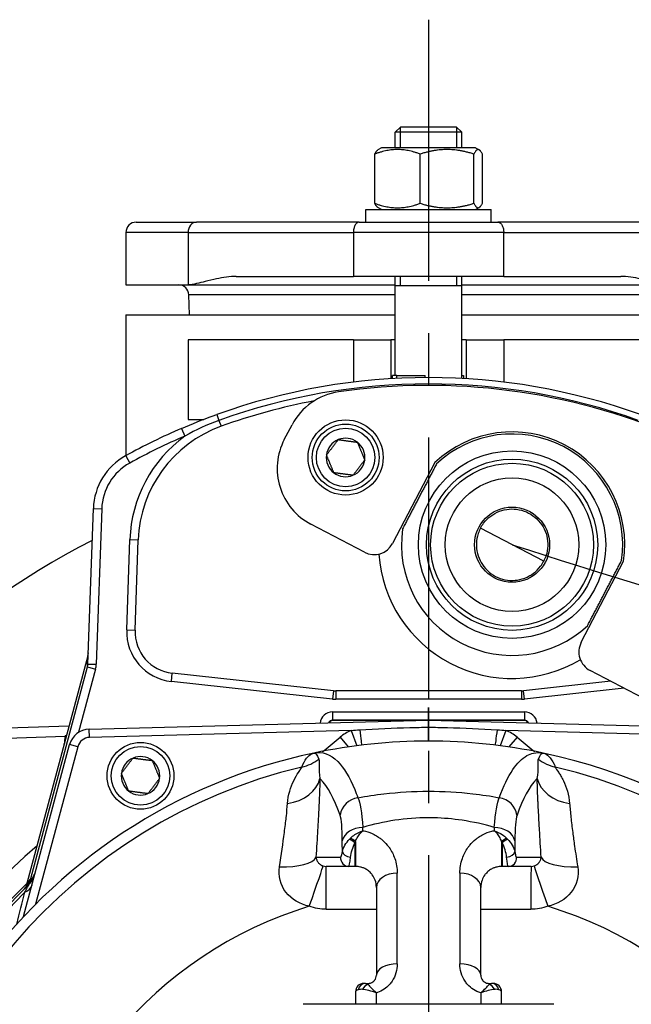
# Model space of a CAD drawing. Header units: millimetres. Extents: x 0 to 5940, y 0 to 4200.
# Tile 34 of 55: x 854 to 1001, y 3136 to 3371. Entities that reach past the tile are written whole.
import ezdxf

# ---------------------------------------------------------------- set-up
doc = ezdxf.new("R2010")
doc.units = ezdxf.units.MM
doc.header["$LTSCALE"] = 50
doc.linetypes.add('MITTE', pattern=[2, 1.25, -0.25, 0.25, -0.25])
for name, color, linetype in [('02-LINIE-035', 2, 'CONTINUOUS'), ('03-LINIE-050', 3, 'CONTINUOUS'), ('05-ACHSE', 1, 'MITTE')]:
    doc.layers.add(name, color=color, linetype=linetype)

msp = doc.modelspace()

# ---------------------------------------------------------------- linework, layer by layer
at = {"layer": '02-LINIE-035'}
for p, q in [((945.39, 3345.78), (944.03, 3344.56)), ((960.03, 3344.56), (944.03, 3344.56)), ((944.03, 3340.78), (944.03, 3344.56)), ((945.23, 3345.64), (945.23, 3340.78)), ((945.39, 3345.78), (958.66, 3345.78)), ((958.66, 3345.78), (960.03, 3344.56)), ((958.82, 3340.78), (958.82, 3345.64)), ((960.03, 3340.78), (960.03, 3344.56)), ((939.15, 3327.49), (939.15, 3339.28)), ((940.78, 3340.78), (939.9, 3340.28)), ((963.28, 3340.78), (940.78, 3340.78)), ((950.01, 3327.49), (950.01, 3339.28)), ((962.89, 3327.49), (962.89, 3339.28)), ((963.28, 3340.78), (964.16, 3340.28)), ((964.91, 3327.49), (964.91, 3339.28)), ((937.03, 3325.98), (967.03, 3325.98)), ((937.03, 3322.98), (937.03, 3325.98)), ((940.78, 3325.98), (939.9, 3326.49)), ((963.28, 3325.98), (964.16, 3326.49)), ((967.03, 3322.98), (967.03, 3325.98)), ((882.03, 3322.98), (896.42, 3322.98)), ((935.43, 3322.98), (896.42, 3322.98)), ((935.43, 3322.98), (943.14, 3322.98)), ((943.14, 3322.98), (960.92, 3322.98)), ((960.92, 3322.98), (968.63, 3322.98)), ((1007.64, 3322.98), (968.63, 3322.98)), ((894.43, 3320.48), (879.53, 3320.48)), ((879.53, 3320.48), (879.53, 3307.98)), ((894.43, 3320.48), (934.03, 3320.48)), ((894.43, 3320.48), (894.43, 3307.98)), ((970.03, 3320.48), (934.03, 3320.48)), ((934.03, 3320.48), (934.03, 3309.98)), ((970.03, 3320.48), (1009.62, 3320.48)), ((970.03, 3309.98), (970.03, 3320.48)), ((905.98, 3309.98), (934.03, 3309.98)), ((970.03, 3309.98), (934.03, 3309.98)), ((944.03, 3286.28), (944.03, 3309.98)), ((945.23, 3309.98), (945.23, 3307.78)), ((958.82, 3307.78), (958.82, 3309.98)), ((960.03, 3286.28), (960.03, 3309.98)), ((970.03, 3309.98), (998.08, 3309.98)), ((879.53, 3307.98), (894.43, 3307.98)), ((894.43, 3307.98), (944.03, 3307.98)), ((960.03, 3307.78), (944.03, 3307.78)), ((960.03, 3307.98), (1009.62, 3307.98)), ((944.03, 3305.57), (894.61, 3305.57)), ((894.78, 3300.78), (894.61, 3305.57)), ((1009.44, 3305.57), (960.03, 3305.57)), ((879.53, 3300.78), (944.03, 3300.78)), ((879.53, 3300.78), (879.53, 3267.1)), ((960.03, 3300.78), (1024.53, 3300.78)), ((934.03, 3294.78), (894.43, 3294.78)), ((894.43, 3294.78), (894.43, 3275.78)), ((934.03, 3294.78), (943.03, 3294.78)), ((934.03, 3294.78), (934.03, 3284.7)), ((943.03, 3294.78), (943.03, 3285.51)), ((944.03, 3294.78), (943.03, 3294.78)), ((961.03, 3294.78), (960.03, 3294.78)), ((961.03, 3294.78), (961.03, 3285.51)), ((961.03, 3294.78), (970.03, 3294.78)), ((970.03, 3294.78), (970.03, 3284.7)), ((1009.62, 3294.78), (970.03, 3294.78)), ((944.45, 3286.28), (943.37, 3286.28)), ((943.37, 3285.53), (943.37, 3286.28)), ((944.45, 3285.59), (944.45, 3286.28)), ((944.45, 3286.28), (951.22, 3286.28)), ((951.22, 3285.78), (951.22, 3286.28)), ((959.99, 3286.28), (960.41, 3286.28)), ((959.99, 3285.57), (959.99, 3286.28)), ((960.41, 3286.28), (960.41, 3285.55)), ((894.43, 3275.78), (898.18, 3275.78)), ((901.31, 3276.95), (901.82, 3275.54)), ((892.89, 3273.63), (893.68, 3271.8)), ((901.82, 3275.54), (902.32, 3274.13)), ((917.48, 3270.96), (919.32, 3274.47)), ((879.48, 3267.07), (880.45, 3265.32)), ((953.55, 3265.47), (943.41, 3246.1)), ((870.44, 3217.23), (871.74, 3254.47)), ((871.74, 3254.47), (873.74, 3254.4)), ((873.74, 3254.4), (872.44, 3217.16)), ((936.66, 3243.98), (923.81, 3250.71)), ((979.6, 3241.82), (964.45, 3249.75)), ((879.73, 3225.38), (880.49, 3247.01)), ((880.49, 3247.01), (882.49, 3246.94)), ((881.73, 3225.31), (882.49, 3246.94)), ((988.59, 3222.44), (998.74, 3241.82)), ((879.73, 3225.38), (881.73, 3225.31)), ((870.43, 3219.22), (855.6, 3163.85)), ((870.43, 3219.21), (855.6, 3163.85)), ((870.34, 3216.54), (870.43, 3219.21)), ((870.43, 3219.22), (870.43, 3219.22)), ((870.44, 3217.23), (872.44, 3217.16)), ((856.78, 3165.93), (870.34, 3216.54)), ((872.27, 3216.02), (868.21, 3200.88)), ((870.34, 3216.54), (872.27, 3216.02)), ((890.43, 3213.03), (890.64, 3215.02)), ((929.26, 3210.81), (890.64, 3215.02)), ((1003.55, 3208.97), (990.7, 3215.69)), ((929.04, 3208.83), (890.43, 3213.03)), ((995.68, 3213.09), (974.8, 3210.81)), ((929.26, 3210.81), (929.04, 3208.83)), ((974.26, 3210.78), (929.8, 3210.78)), ((929.8, 3210.78), (929.8, 3208.78)), ((974.26, 3210.78), (974.26, 3208.78)), ((975.02, 3208.83), (974.8, 3210.81)), ((998.86, 3211.42), (975.02, 3208.83)), ((974.26, 3208.78), (929.8, 3208.78)), ((929.03, 3205.79), (975.03, 3205.79)), ((929.03, 3205.79), (929.03, 3203.79)), ((975.03, 3205.79), (975.03, 3203.79)), ((870.76, 3201.66), (952.03, 3203.78)), ((975.03, 3203.79), (929.03, 3203.79)), ((929.03, 3203.79), (929.11, 3203.71)), ((949.03, 3203.71), (929.11, 3203.71)), ((952.03, 3203.78), (1033.3, 3201.66)), ((952.03, 3203.78), (952.03, 3202.12)), ((974.95, 3203.71), (955.03, 3203.71)), ((974.95, 3203.71), (975.03, 3203.79)), ((838.96, 3201.5), (865.94, 3202.44)), ((870.81, 3199.66), (870.76, 3201.66)), ((933.51, 3201.3), (870.81, 3199.66)), ((933.51, 3201.3), (934.84, 3197.67)), ((970.55, 3201.3), (969.21, 3197.67)), ((1033.24, 3199.66), (970.55, 3201.3)), ((865, 3199.91), (839.05, 3199)), ((855.03, 3156.78), (866.06, 3197.95)), ((864.77, 3198.08), (864.77, 3198.1)), ((864.77, 3198.1), (864.78, 3198.1)), ((865, 3199.91), (865.25, 3199.86)), ((867.99, 3197.43), (866.06, 3197.95)), ((927.01, 3196.54), (930.83, 3199.75)), ((930.83, 3199.75), (932.81, 3197.39)), ((973.23, 3199.75), (971.25, 3197.39)), ((973.23, 3199.75), (977.05, 3196.54)), ((867.99, 3197.43), (857.89, 3159.74)), ((927.01, 3196.54), (927.1, 3196.43)), ((977.05, 3196.54), (976.96, 3196.43)), ((934.38, 3174.44), (934.38, 3168.78)), ((934.53, 3174.75), (934.53, 3168.78)), ((969.53, 3174.75), (969.53, 3168.78)), ((969.68, 3174.44), (969.68, 3168.78)), ((943.18, 3172.36), (943.18, 3172.36)), ((960.88, 3172.36), (960.88, 3172.36)), ((961.77, 3173.69), (961.77, 3173.69)), ((960.28, 3171.09), (960.28, 3171.09)), ((932.95, 3168.78), (927.47, 3168.78)), ((934.38, 3168.78), (932.95, 3168.78)), ((934.53, 3168.78), (934.38, 3168.78)), ((969.68, 3168.78), (969.53, 3168.78)), ((971.1, 3168.78), (969.68, 3168.78)), ((976.59, 3168.78), (971.1, 3168.78)), ((856.78, 3165.93), (857.02, 3165.87)), ((944.53, 3145.44), (944.53, 3167.16)), ((959.53, 3167.16), (959.53, 3145.44)), ((855.58, 3163.79), (855.58, 3163.79)), ((855.58, 3163.78), (855.58, 3163.78)), ((856.04, 3164.23), (856.04, 3164.23)), ((939.53, 3163.78), (939.53, 3142.78)), ((964.53, 3142.78), (964.53, 3163.78)), ((936.92, 3140.78), (936.53, 3140.78)), ((936.92, 3140.78), (937.53, 3140.78)), ((937.53, 3140.51), (937.53, 3140.78)), ((966.53, 3140.78), (967.14, 3140.78)), ((966.53, 3140.51), (966.53, 3140.78)), ((967.53, 3140.78), (967.14, 3140.78)), ((934.53, 3138.78), (934.53, 3135.78)), ((939.53, 3135.78), (939.53, 3138.5)), ((964.53, 3138.5), (964.53, 3135.78)), ((969.53, 3135.78), (969.53, 3138.78)), ((982.03, 3135.78), (922.03, 3135.78))]:
    msp.add_line(p, q, dxfattribs=at)
for centre, radius in [((932.16, 3266.66), 9), ((932.16, 3266.66), 8), ((932.16, 3266.66), 7), ((972.03, 3245.78), 22.44), ((972.03, 3245.78), 20.5), ((972.03, 3245.78), 19.5), ((972.03, 3245.78), 16), ((972.03, 3245.78), 9), ((883.03, 3190.47), 8), ((883.03, 3190.47), 7)]:
    msp.add_circle(centre, radius, dxfattribs=at)
for centre, radius, start, end in [((882.03, 3320.48), 2.5, 90, 180), ((892.12, 3305.48), 2.5, 2, 90), ((952.03, 3135.78), 150, 70.2372, 109.7628), ((952.03, 3135.78), 148.5, 70.2372, 109.7628), ((952.03, 3133.91), 150, 66.8569, 98.2712), ((932.61, 3267.51), 15, 98.2712, 152.3657), ((952.03, 3135.78), 147, 100.7438, 109.7628), ((952.03, 3135.78), 150, 113.2193, 118.9254), ((912.47, 3245.89), 30, 109.7628, 178), ((952.03, 3135.78), 148, 113.2193, 118.9254), ((912.47, 3245.89), 32, 125.954, 178), ((930.77, 3264), 15, 152.3657, 242.3657), ((932.16, 3266.66), 4.62, 112.4483, 172.4483), ((932.16, 3266.66), 4.62, 52.4483, 112.4483), ((972.03, 3245.78), 27, 351.5538, 133.1775), ((972.03, 3245.78), 26.5, 351.7357, 132.9956), ((932.16, 3266.66), 4.62, 352.4483, 52.4483), ((886.73, 3253.94), 15, 118.9254, 178), ((932.16, 3266.66), 4.62, 172.4483, 232.4483), ((886.73, 3253.94), 13, 118.9254, 178), ((932.16, 3266.66), 4.62, 292.4483, 352.4483), ((932.16, 3266.66), 4.62, 232.4483, 292.4483), ((972.03, 3245.78), 26.5, 171.7357, 312.9956), ((962.38, 3069.94), 198.88, 117.199, 151.092), ((938.98, 3248.41), 5, 242.3657, 332.3657), ((972.03, 3245.78), 32, 184.0161, 300.7153), ((891.73, 3224.96), 12, 178, 263.7858), ((891.73, 3224.96), 10, 178, 263.7858), ((993.02, 3220.12), 5, 152.3657, 242.3657), ((929.8, 3215.78), 5, 263.7858, 270), ((974.26, 3215.78), 5, 270, 276.2142), ((929.8, 3215.78), 7, 263.7858, 270), ((974.26, 3215.78), 7, 270, 276.2142), ((870.89, 3196.66), 5, 91.5, 165), ((936.62, 3192.85), 9, 110.2169, 130), ((967.44, 3192.85), 9, 50, 69.7831), ((874.77, 3197.75), 10, 167.5225, 178), ((870.89, 3196.66), 3, 91.5, 165), ((952.03, 3065.78), 133, 78.0776, 101.9224), ((952.03, 3065.78), 133, 101.9224, 144.7955), ((926.36, 3197.3), 1, 281.0422, 310), ((977.69, 3197.3), 1, 230, 258.9578), ((952.03, 3065.78), 133, 25.2045, 78.0776), ((883.03, 3190.47), 4.62, 112.6173, 172.6173), ((883.03, 3190.47), 4.62, 52.6173, 112.6173), ((883.03, 3190.47), 4.62, 352.6173, 52.6173), ((952.03, 3065.78), 130.37, 103.4591, 247.448), ((883.03, 3190.47), 4.62, 172.6173, 232.6173), ((952.03, 3065.78), 130.37, 292.552, 76.5409), ((883.03, 3190.47), 4.62, 292.6173, 352.6173), ((883.03, 3190.47), 4.62, 232.6173, 292.6173), ((952.03, 3065.78), 124.09, 78.7629, 78.7633), ((951.98, 3065.99), 120.79, 102.5185939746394, 102.5186286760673), ((952.03, 3065.78), 120, 100.6703, 100.6708), ((952.03, 3065.78), 120, 97.9969, 97.9973), ((952.03, 3065.78), 120, 82.0027, 82.0031), ((952.05, 3065.88), 120.9, 77.48136871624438, 77.48140507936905), ((952.95, 3060.82), 123.05, 100.4799392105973, 100.4799460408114), ((952.03, 3065.78), 118, 97.9174, 97.9188), ((952.03, 3065.78), 118, 82.0812, 82.0825), ((952.03, 3065.77), 120.02, 106.4870867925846, 106.487141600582), ((952.2, 3066.36), 119.4, 73.51391755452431, 73.513947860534), ((952.03, 3065.77), 118.02, 106.9003, 106.9004), ((952.02, 3065.75), 118.04, 73.10179702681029, 73.10184594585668), ((952.03, 3065.78), 143, 130.9811, 229.0189), ((852.9, 3168.16), 5, 314.0768, 345), ((956.86, 3064.49), 142.5, 134.6113, 134.754), ((952.03, 3065.78), 138, 134.1915, 225.8085), ((952.03, 3065.78), 137.5, 134.0768, 225.9232), ((952.03, 3065.78), 136.85, 134.9689, 225.0311), ((952.03, 3065.78), 97.73, 107.0054, 239.2299), ((952.03, 3065.78), 97.73, 300.7701, 72.9946), ((936.53, 3138.78), 2, 90, 180), ((967.53, 3138.78), 2, 0, 90)]:
    msp.add_arc(centre, radius, start, end, dxfattribs=at)
for centre, major_axis, ratio, start_param, end_param in [((896.42, 3320.48), (0, 2.5), 0.794421, 0, 1.570796), ((867.54, 3219.98), (3, -0.1), 0.993293, 6.054813, 6.283185), ((867.44, 3217.33), (-0.11, -3.05), 0.984518, 1.342424, 1.570796), ((867.44, 3217.33), (-0.18, -5.03), 0.993293, 1.342424, 1.570796), ((929.03, 3202.78), (2.12, -2.12), 0.999315, 2.356537, 3.820523), ((952.03, 3202.79), (0, -4), 0.00001, 0.002364, 6.285549), ((975.03, 3202.78), (2.12, 2.12), 0.999315, 5.604255, 7.068241), ((929.03, 3202.78), (0.71, -0.71), 0.996585, 2.356537, 3.54639), ((929.11, 3202.71), (0.708, -0.708), 0.999315, 2.356537, 3.454734), ((974.95, 3202.71), (0.708, 0.708), 0.999315, 5.970044, 7.068241), ((975.03, 3202.78), (0.71, 0.71), 0.996585, 5.878388, 7.068241), ((935.53, 3201.79), (0.48, -3.97), 0.006873, 4.784759, 6.283185), ((952.03, 3202.78), (0, -4), 0.00001, 0.013966, 1.404016), ((968.52, 3201.79), (-0.48, -3.97), 0.006873, 0, 1.498426), ((926.56, 3196.32), (0.77, -3.93), 0.00001, 1.480588, 1.480713), ((927.01, 3196.54), (2.57, -3.06), 0.00001, 5.006618, 5.006903), ((977.05, 3196.54), (-2.57, -3.06), 0.00001, 5.009563, 5.009846), ((977.5, 3196.32), (-0.77, -3.93), 0.00001, 1.480429, 1.480549), ((919.39, 3202.16), (-9.3, 3.69), 0.979433, 2.173457, 2.62901), ((984.67, 3202.16), (9.3, 3.69), 0.979433, 3.654175, 4.109728), ((916.14, 3191.14), (10, -0.12), 0.748421, 4.933077, 6.124919), ((987.92, 3191.14), (-10, -0.12), 0.748421, 0.158266, 1.350108), ((935.78, 3180.41), (4.7, 1.69), 0.974274, 1.371163, 2.659292), ((968.28, 3180.41), (4.7, -1.69), 0.974274, 0.4823, 1.77043), ((936.31, 3174.37), (-5, -0.04), 0.748861, 4.706775, 6.124799), ((934.28, 3065.8), (-1.04, -149.99), 0.012561, 2.409492, 2.417229), ((969.78, 3065.8), (-1.04, 149.99), 0.012561, 0.724364, 0.732101), ((967.75, 3174.37), (5, -0.04), 0.748861, 0.158387, 1.57641), ((929.78, 3064.8), (0.77, 147.76), 0.01024, 5.52742, 5.553436), ((935.94, 3173.08), (4.25, 3.89), 0.62067, 1.615698, 1.676513), ((934.38, 3174.18), (-1.59, 1.21), 0.104378, 4.791572, 5.734225), ((934.53, 3174.37), (-1.56, 1.26), 0.151736, 4.8343, 5.699416), ((936.09, 3172.96), (2.14, 5.36), 0.373031, 1.381084, 1.441958), ((969.53, 3174.37), (1.56, 1.26), 0.151736, 0.58377, 1.448885), ((967.97, 3172.96), (-2.14, 5.36), 0.373031, 4.841227, 4.902101), ((969.68, 3174.18), (1.59, 1.21), 0.104378, 0.54896, 1.491613), ((968.12, 3173.08), (4.25, -3.89), 0.62067, 1.465079, 1.525895), ((974.28, 3064.8), (0.77, -147.76), 0.01024, 3.871342, 3.897358), ((933.36, 3172.11), (-1.97, 0.35), 0.552034, 0.125692, 1.659702), ((934.03, 3173.61), (0, -2), 0.004144, 4.714901, 4.714944), ((970.03, 3173.61), (0, -2), 0.004141, 1.568242, 1.568284), ((970.7, 3172.11), (1.97, 0.35), 0.552034, 4.623483, 6.157494), ((915.16, 3172), (9.98, -0.65), 0.329595, 4.850715, 6.172243), ((932.95, 3170.78), (0, -2), 0.994463, 4.609562, 6.283185), ((971.1, 3170.78), (0, -2), 0.994463, 0, 1.673623), ((988.9, 3172), (-9.98, -0.65), 0.329595, 0.110942, 1.43247), ((923.37, 3159.5), (3.37, 9.42), 0.015644, 4.691397, 6.247549), ((927.47, 3158.78), (0, 10), 0.006687, 4.687077, 6.283185), ((976.59, 3158.78), (0, 10), 0.006687, 0, 1.596108), ((980.69, 3159.5), (-3.37, 9.42), 0.015644, 0.035637, 1.591788), ((851.7, 3166.98), (3.52, -3.55), 0.998651, 0, 0.528479), ((852.89, 3166.67), (2.26, 3.83), 0.876967, 4.419113, 5.019146), ((855.32, 3166.33), (1.39, -1.44), 0.685613, 0.26301, 0.721846), ((944.53, 3163.78), (-5, 0), 0.675862, 4.712389, 6.283185), ((959.53, 3163.78), (5, 0), 0.675862, 0, 1.570796), ((852.24, 3165.68), (4.83, -1.29), 0.661971, 5.565341, 6.283185), ((952.03, 3521.97), (-3635.31, 0), 0.099977, 1.564058, 1.567358), ((952.03, 3521.97), (-3635.31, 0), 0.099977, 1.574235, 1.577535), ((944.53, 3142.78), (-5, 0), 0.531034, 4.712389, 6.283185), ((959.53, 3142.78), (5, 0), 0.531034, 0, 1.570796), ((936.92, 3138.78), (0, 2), 0.898656, 0, 1.323775), ((937.53, 3138.62), (-0.8, -1.83), 0.76049, 3.664735, 4.642436), ((966.53, 3138.62), (0.8, -1.83), 0.76049, 1.64075, 2.618451), ((967.14, 3138.78), (0, 2), 0.898656, 4.95941, 6.283185)]:
    msp.add_ellipse(centre, major_axis=major_axis, ratio=ratio, start_param=start_param, end_param=end_param, dxfattribs=at)
for points, weights in [([(950.01, 3339.28), (944.58, 3341.28), (939.15, 3339.28)], [1, 1.15470053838, 1]), ([(939.15, 3339.28), (939.55, 3340.07), (939.9, 3340.28)], [1, 1.0562434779, 1.07159079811]), ([(962.89, 3339.28), (956.45, 3341.28), (950.01, 3339.28)], [1, 1.15470053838, 1]), ([(964.91, 3339.28), (963.9, 3341.28), (962.89, 3339.28)], [1, 1.15470053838, 1]), ([(939.15, 3327.49), (944.58, 3325.49), (950.01, 3327.49)], [1, 1.15470053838, 1]), ([(939.9, 3326.49), (939.55, 3326.69), (939.15, 3327.49)], [1.07159079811, 1.0562434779, 1]), ([(950.01, 3327.49), (956.45, 3325.49), (962.89, 3327.49)], [1, 1.15470053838, 1]), ([(962.89, 3327.49), (963.9, 3325.49), (964.91, 3327.49)], [1, 1.15470053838, 1]), ([(927.58, 3267.26), (928.99, 3269.09), (930.4, 3270.93)], [1.21650635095, 1.40470053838, 1.21650635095]), ([(930.4, 3270.93), (932.69, 3270.62), (934.98, 3270.32)], [1.21650635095, 1.40470053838, 1.21650635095]), ([(934.98, 3270.32), (935.86, 3268.18), (936.74, 3266.05)], [1.21650635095, 1.40470053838, 1.21650635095]), ([(929.35, 3262.99), (928.47, 3265.13), (927.58, 3267.26)], [1.21650635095, 1.40470053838, 1.21650635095]), ([(936.74, 3266.05), (935.33, 3264.22), (933.93, 3262.39)], [1.21650635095, 1.40470053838, 1.21650635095]), ([(953.96, 3265.17), (949.88, 3257.38), (945.8, 3249.59)], [1.09087378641, 1.15632621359, 1.09087378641]), ([(933.93, 3262.39), (931.64, 3262.69), (929.35, 3262.99)], [1.21650635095, 1.40470053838, 1.21650635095]), ([(990.1, 3226.4), (994.18, 3234.19), (998.25, 3241.98)], [1.09087378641, 1.15632621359, 1.09087378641]), ([(878.45, 3191.06), (879.85, 3192.89), (881.25, 3194.73)], [1.21650635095, 1.40470053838, 1.21650635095]), ([(881.25, 3194.73), (883.54, 3194.43), (885.83, 3194.14)], [1.21650635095, 1.40470053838, 1.21650635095]), ([(885.83, 3194.14), (886.72, 3192), (887.61, 3189.87)], [1.21650635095, 1.40470053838, 1.21650635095]), ([(880.22, 3186.8), (879.34, 3188.93), (878.45, 3191.06)], [1.21650635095, 1.40470053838, 1.21650635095]), ([(887.61, 3189.87), (886.21, 3188.04), (884.81, 3186.2)], [1.21650635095, 1.40470053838, 1.21650635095]), ([(884.81, 3186.2), (882.52, 3186.5), (880.22, 3186.8)], [1.21650635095, 1.40470053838, 1.21650635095])]:
    msp.add_rational_spline(points, weights, degree=2, dxfattribs=at)
for points, knots in [([(935.43, 3322.98), (935.43, 3322.98), (935.43, 3322.98), (935.32, 3322.98), (935.22, 3322.96), (935.01, 3322.88), (934.92, 3322.82), (934.66, 3322.6), (934.51, 3322.4), (934.28, 3321.93), (934.18, 3321.67), (934.06, 3321.09), (934.03, 3320.79), (934.03, 3320.48)], [-0.0007591, -0.0007591, -0.0007591, -0.0007591, 0, 0, 0.059883, 0.059883, 0.1193751, 0.1193751, 0.2210258, 0.2210258, 0.3159514, 0.3159514, 0.4077297, 0.4077297, 0.4077297, 0.4077297]), ([(968.63, 3322.98), (968.63, 3322.98), (968.63, 3322.98), (968.74, 3322.98), (968.84, 3322.96), (969.04, 3322.88), (969.14, 3322.82), (969.4, 3322.6), (969.55, 3322.4), (969.78, 3321.93), (969.88, 3321.67), (970, 3321.09), (970.03, 3320.79), (970.03, 3320.48)], [-0.4075085, -0.4075085, -0.4075085, -0.4075085, -0.4067513, -0.4067513, -0.347012, -0.347012, -0.2876627, -0.2876627, -0.1862559, -0.1862559, -0.0915581, -0.0915581, 0, 0, 0, 0]), ([(905.98, 3309.98), (905.24, 3309.98), (904.43, 3309.92), (902.81, 3309.72), (902, 3309.57), (900.41, 3309.24), (899.37, 3308.99), (897.87, 3308.62), (897.18, 3308.44), (895.78, 3308.12), (895.08, 3307.98), (894.43, 3307.98)], [8.845903, 8.845903, 8.845903, 8.845903, 9.210621, 9.210621, 9.57534, 9.57534, 10.005501, 10.005501, 10.323338, 10.323338, 10.641175, 10.641175, 10.641175, 10.641175]), ([(1009.62, 3307.98), (1008.98, 3307.98), (1008.28, 3308.12), (1006.88, 3308.44), (1006.18, 3308.62), (1004.69, 3308.99), (1003.65, 3309.24), (1002.06, 3309.57), (1001.25, 3309.72), (999.63, 3309.92), (998.82, 3309.98), (998.08, 3309.98)], [0, 0, 0, 0, 0.317837, 0.317837, 0.635674, 0.635674, 1.065835, 1.065835, 1.430553, 1.430553, 1.795271, 1.795271, 1.795271, 1.795271]), ([(892.89, 3273.63), (895.38, 3274.7), (897.89, 3275.7), (900.43, 3276.63), (900.72, 3276.74), (901.02, 3276.84), (901.31, 3276.95)], [0, 0, 0, 0, 0.89649, 0.89649, 0.89649, 1, 1, 1, 1]), ([(964.45, 3249.75), (964.66, 3250.15), (964.92, 3250.56), (965.69, 3251.58), (966.29, 3252.17), (967.52, 3253.09), (968.24, 3253.49), (969.77, 3254.07), (970.57, 3254.24), (972.08, 3254.37), (972.91, 3254.33), (974.52, 3254), (975.31, 3253.72), (976.68, 3253), (977.36, 3252.52), (978.55, 3251.37), (979.06, 3250.72), (979.81, 3249.41), (980.13, 3248.65), (980.52, 3247.06), (980.6, 3246.24), (980.55, 3244.7), (980.4, 3243.88), (980, 3242.66), (979.81, 3242.22), (979.6, 3241.82)], [5.831266, 5.831266, 5.831266, 5.831266, 5.975417, 5.975417, 6.208434, 6.208434, 6.437234, 6.437234, 6.666034, 6.666034, 6.897254, 6.897254, 7.128474, 7.128474, 7.359694, 7.359694, 7.590913, 7.590913, 7.819713, 7.819713, 8.048513, 8.048513, 8.281531, 8.281531, 8.425681, 8.425681, 8.425681, 8.425681]), ([(964.45, 3249.75), (964.25, 3249.35), (964.06, 3248.91), (963.66, 3247.69), (963.51, 3246.87), (963.46, 3245.33), (963.54, 3244.51), (963.93, 3242.92), (964.25, 3242.16), (965, 3240.85), (965.51, 3240.19), (966.7, 3239.05), (967.38, 3238.57), (968.75, 3237.85), (969.53, 3237.57), (971.15, 3237.24), (971.98, 3237.2), (973.49, 3237.33), (974.29, 3237.5), (975.82, 3238.08), (976.54, 3238.48), (977.77, 3239.4), (978.36, 3239.99), (979.14, 3241.01), (979.39, 3241.42), (979.6, 3241.82)], [1.409341, 1.409341, 1.409341, 1.409341, 1.553492, 1.553492, 1.786509, 1.786509, 2.015309, 2.015309, 2.244109, 2.244109, 2.475329, 2.475329, 2.706549, 2.706549, 2.937769, 2.937769, 3.168988, 3.168988, 3.397789, 3.397789, 3.626589, 3.626589, 3.859606, 3.859606, 4.003757, 4.003757, 4.003757, 4.003757]), ([(870.43, 3219.22), (870.48, 3219.38), (870.51, 3219.53), (870.53, 3219.73), (870.53, 3219.77), (870.53, 3219.83), (870.53, 3219.85), (870.53, 3219.87), (870.53, 3219.87), (870.54, 3219.88), (870.54, 3219.89), (870.54, 3219.89), (870.54, 3219.89), (870.54, 3219.89), (870.54, 3219.89), (870.54, 3219.89)], [0, 0, 0, 0, 0.04814546, 0.04814546, 0.06034167, 0.06034167, 0.06491446, 0.06491446, 0.06662922, 0.06662922, 0.06791529, 0.06791529, 0.06799028, 0.06799028, 0.06800903, 0.06800903, 0.06800903, 0.06800903]), ([(870.43, 3219.22), (870.43, 3219.22), (870.43, 3219.22), (870.43, 3219.22), (870.43, 3219.22), (870.43, 3219.21)], [0.9992269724, 0.9992269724, 0.9992269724, 0.9992269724, 0.9995117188, 0.9995117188, 1, 1, 1, 1]), ([(935.54, 3201.5), (939.53, 3201.73), (943.53, 3201.9), (947.53, 3202.01), (949.03, 3202.06), (950.53, 3202.09), (952.03, 3202.12)], [0, 0, 0, 0, 0.727137, 0.727137, 0.727137, 1, 1, 1, 1]), ([(952.03, 3202.12), (953.53, 3202.09), (955.03, 3202.06), (956.53, 3202.01), (960.53, 3201.9), (964.52, 3201.73), (968.52, 3201.5)], [0, 0, 0, 0, 0.272863, 0.272863, 0.272863, 1, 1, 1, 1]), ([(921.69, 3192.57), (922.02, 3193.43), (922.39, 3194.13), (922.8, 3194.66), (923.2, 3195.18), (923.62, 3195.54), (924.06, 3195.75), (924.22, 3195.82), (924.39, 3195.88), (924.55, 3195.92)], [0, 0, 0, 0, 0.4321887, 0.4321887, 0.4321887, 0.8458026, 0.8458026, 0.8458026, 1, 1, 1, 1]), ([(924.55, 3195.92), (926.62, 3196.35), (928.53, 3195.66), (930.28, 3193.89), (931.75, 3192.41), (933.09, 3190.16), (934.34, 3187.16), (934.6, 3186.55), (934.85, 3185.91), (935.1, 3185.24)], [0, 0, 0, 0, 0.497038, 0.497038, 0.497038, 0.91486, 0.91486, 0.91486, 1, 1, 1, 1]), ([(968.96, 3185.24), (969.97, 3188), (971.05, 3190.24), (972.21, 3191.95), (973.27, 3193.51), (974.4, 3194.63), (975.59, 3195.3), (976.1, 3195.59), (976.63, 3195.8), (977.18, 3195.92), (977.93, 3196.08), (978.7, 3196.08), (979.51, 3195.92)], [0, 0, 0, 0, 0.349626, 0.349626, 0.349626, 0.668314, 0.668314, 0.668314, 0.80729, 0.80729, 0.80729, 1, 1, 1, 1]), ([(979.51, 3195.92), (979.97, 3195.82), (980.43, 3195.55), (980.86, 3195.12), (981.31, 3194.67), (981.73, 3194.04), (982.1, 3193.23), (982.19, 3193.02), (982.28, 3192.81), (982.37, 3192.57)], [0, 0, 0, 0, 0.4330124, 0.4330124, 0.4330124, 0.8836623, 0.8836623, 0.8836623, 1, 1, 1, 1]), ([(925.72, 3194.49), (925.8, 3194.3), (925.81, 3194.05), (925.81, 3193.74), (925.81, 3193.45), (925.8, 3193.1), (925.79, 3192.69), (925.78, 3191.92), (925.8, 3190.97), (926, 3189.83)], [0, 0, 0, 0, 0.265918, 0.265918, 0.265918, 0.519268, 0.519268, 0.519268, 1, 1, 1, 1]), ([(978.06, 3189.83), (978.26, 3190.97), (978.28, 3191.92), (978.27, 3192.69), (978.26, 3193.1), (978.25, 3193.45), (978.25, 3193.74), (978.25, 3193.9), (978.25, 3194.04), (978.26, 3194.16), (978.28, 3194.29), (978.3, 3194.4), (978.34, 3194.49)], [0, 0, 0, 0, 0.481674, 0.481674, 0.481674, 0.73493, 0.73493, 0.73493, 0.86684, 0.86684, 0.86684, 1, 1, 1, 1]), ([(918.24, 3183.81), (918.39, 3185.96), (919, 3187.78), (919.73, 3189.29), (920.09, 3190.04), (920.5, 3190.71), (920.87, 3191.27), (921.07, 3191.59), (921.27, 3191.87), (921.42, 3192.12), (921.53, 3192.29), (921.62, 3192.45), (921.69, 3192.57)], [0, 0, 0, 0, 0.5, 0.5, 0.5, 0.751514, 0.751514, 0.751514, 0.895882, 0.895882, 0.895882, 1, 1, 1, 1]), ([(982.37, 3192.57), (982.53, 3192.27), (982.84, 3191.82), (983.19, 3191.27), (983.37, 3191), (983.55, 3190.7), (983.74, 3190.38), (983.94, 3190.04), (984.14, 3189.68), (984.33, 3189.29), (985.06, 3187.79), (985.67, 3185.96), (985.82, 3183.81)], [0, 0, 0, 0, 0.248443, 0.248443, 0.248443, 0.371015, 0.371015, 0.371015, 0.499544, 0.499544, 0.499544, 1, 1, 1, 1]), ([(926, 3189.83), (925.98, 3188.55), (925.94, 3187.17), (925.88, 3185.71), (925.86, 3185.23), (925.84, 3184.73), (925.82, 3184.23), (925.81, 3184.01), (925.8, 3183.79), (925.78, 3183.56)], [0, 0, 0, 0, 0.677989, 0.677989, 0.677989, 0.90028, 0.90028, 0.90028, 1, 1, 1, 1]), ([(930.85, 3181.04), (929.44, 3185.03), (927.89, 3187.87), (926.18, 3189.65), (926.12, 3189.71), (926.06, 3189.77), (926, 3189.83)], [0, 0, 0, 0, 0.965203, 0.965203, 0.965203, 1, 1, 1, 1]), ([(978.06, 3189.83), (978, 3189.77), (977.94, 3189.71), (977.88, 3189.65), (976.16, 3187.87), (974.62, 3185.03), (973.21, 3181.04)], [0, 0, 0, 0, 0.034797, 0.034797, 0.034797, 1, 1, 1, 1]), ([(978.27, 3183.56), (978.25, 3183.96), (978.24, 3184.35), (978.22, 3184.73), (978.2, 3185.06), (978.19, 3185.38), (978.18, 3185.7), (978.12, 3187.16), (978.08, 3188.55), (978.06, 3189.83)], [0, 0, 0, 0, 0.174828, 0.174828, 0.174828, 0.322261, 0.322261, 0.322261, 1, 1, 1, 1]), ([(935.1, 3185.24), (937.16, 3185.62), (939.24, 3185.93), (941.35, 3186.17), (944.88, 3186.57), (948.4, 3186.77), (951.97, 3186.78), (951.99, 3186.78), (952.01, 3186.78), (952.02, 3186.78), (955.58, 3186.78), (959.1, 3186.58), (962.62, 3186.18), (964.75, 3185.94), (966.87, 3185.62), (968.96, 3185.24)], [0.0000004, 0.0000004, 0.0000004, 0.0000004, 0.1862605, 0.1862605, 0.1862605, 0.4985428, 0.4985428, 0.4985428, 0.5, 0.5, 0.5, 0.8111526, 0.8111526, 0.8111526, 0.9999997, 0.9999997, 0.9999997, 0.9999997]), ([(916.32, 3168.65), (916.77, 3171.56), (917.16, 3174.32), (917.5, 3176.9), (917.58, 3177.54), (917.66, 3178.17), (917.74, 3178.78), (917.81, 3179.39), (917.88, 3179.98), (917.94, 3180.56), (917.95, 3180.64), (917.96, 3180.73), (917.97, 3180.82), (918.08, 3181.87), (918.17, 3182.87), (918.24, 3183.81)], [0, 0, 0, 0, 0.504061, 0.504061, 0.504061, 0.628889, 0.628889, 0.628889, 0.753092, 0.753092, 0.753092, 0.772384, 0.772384, 0.772384, 1, 1, 1, 1]), ([(985.82, 3183.81), (985.9, 3182.79), (985.99, 3181.7), (986.11, 3180.55), (986.18, 3179.98), (986.24, 3179.38), (986.32, 3178.77), (986.39, 3178.16), (986.47, 3177.54), (986.55, 3176.89), (986.69, 3175.84), (986.84, 3174.75), (987, 3173.63), (987.23, 3172.03), (987.48, 3170.36), (987.74, 3168.65)], [0, 0, 0, 0, 0.247747, 0.247747, 0.247747, 0.372352, 0.372352, 0.372352, 0.497319, 0.497319, 0.497319, 0.703638, 0.703638, 0.703638, 1, 1, 1, 1]), ([(925.78, 3183.56), (925.78, 3183.53), (925.78, 3183.49), (925.78, 3183.46), (925.74, 3182.71), (925.7, 3181.94), (925.66, 3181.15), (925.6, 3179.98), (925.53, 3178.78), (925.46, 3177.55), (925.33, 3175.45), (925.2, 3173.25), (925.05, 3170.99)], [0, 0, 0, 0, 0.009223, 0.009223, 0.009223, 0.207241, 0.207241, 0.207241, 0.5, 0.5, 0.5, 1, 1, 1, 1]), ([(979.01, 3170.99), (978.86, 3173.26), (978.73, 3175.44), (978.6, 3177.54), (978.53, 3178.76), (978.46, 3179.97), (978.4, 3181.14), (978.36, 3181.93), (978.32, 3182.7), (978.28, 3183.45), (978.28, 3183.49), (978.28, 3183.53), (978.27, 3183.56)], [0, 0, 0, 0, 0.5, 0.5, 0.5, 0.791988, 0.791988, 0.791988, 0.990248, 0.990248, 0.990248, 1, 1, 1, 1]), ([(967.75, 3178.12), (965.28, 3178.85), (962.7, 3179.43), (960.05, 3179.83), (957.84, 3180.16), (955.6, 3180.35), (953.33, 3180.41), (952.89, 3180.42), (952.44, 3180.42), (952, 3180.42), (952, 3180.42), (951.99, 3180.42), (951.99, 3180.42), (949.26, 3180.42), (946.59, 3180.22), (943.94, 3179.82), (941.3, 3179.42), (938.75, 3178.84), (936.31, 3178.12)], [0, 0, 0, 0, 0.250151, 0.250151, 0.250151, 0.459302, 0.459302, 0.459302, 0.5, 0.5, 0.5, 0.500476, 0.500476, 0.500476, 0.751079, 0.751079, 0.751079, 1, 1, 1, 1]), ([(933.34, 3175.54), (933.66, 3175.85), (934.01, 3176.14), (934.37, 3176.39), (934.98, 3176.81), (935.65, 3177.13), (936.31, 3177.34)], [0, 0, 0, 0, 0.3773337, 0.3773337, 0.3773337, 0.9999323, 0.9999323, 0.9999323, 0.9999323]), ([(934.53, 3174.75), (934.67, 3175.15), (934.86, 3175.53), (935.06, 3175.88), (935.26, 3176.21), (935.48, 3176.51), (935.71, 3176.77), (935.81, 3176.88), (935.92, 3176.99), (936.02, 3177.09), (936.07, 3177.13), (936.12, 3177.18), (936.17, 3177.22), (936.19, 3177.24), (936.22, 3177.27), (936.24, 3177.29), (936.25, 3177.3), (936.27, 3177.31), (936.28, 3177.32), (936.28, 3177.32), (936.29, 3177.32), (936.3, 3177.33), (936.3, 3177.33), (936.3, 3177.33), (936.3, 3177.34), (936.31, 3177.34), (936.31, 3177.34), (936.31, 3177.34)], [0, 0, 0, 0, 0.372379, 0.372379, 0.372379, 0.720983, 0.720983, 0.720983, 0.867591, 0.867591, 0.867591, 0.935969, 0.935969, 0.935969, 0.968822, 0.968822, 0.968822, 0.98477, 0.98477, 0.98477, 0.992543, 0.992543, 0.992543, 0.995838, 0.995838, 0.995838, 1, 1, 1, 1]), ([(936.31, 3177.34), (936.51, 3177.31), (936.7, 3177.26), (936.89, 3177.22), (937.64, 3177.03), (938.34, 3176.76), (938.98, 3176.42), (939.37, 3176.23), (939.72, 3176.01), (940.06, 3175.79), (940.29, 3175.62), (940.51, 3175.46), (940.73, 3175.28), (941.25, 3174.85), (941.72, 3174.38), (942.12, 3173.9), (942.28, 3173.7), (942.44, 3173.5), (942.58, 3173.29), (943.16, 3172.48), (943.61, 3171.6), (943.93, 3170.7), (944.33, 3169.56), (944.53, 3168.38), (944.53, 3167.16)], [0, 0, 0, 0, 0.03379, 0.03379, 0.03379, 0.169557, 0.169557, 0.169557, 0.25, 0.25, 0.25, 0.306466, 0.306466, 0.306466, 0.444259, 0.444259, 0.444259, 0.5, 0.5, 0.5, 0.721826, 0.721826, 0.721826, 1, 1, 1, 1]), ([(959.53, 3167.16), (959.53, 3168.38), (959.73, 3169.56), (960.13, 3170.7), (960.45, 3171.6), (960.89, 3172.48), (961.47, 3173.29), (961.62, 3173.5), (961.77, 3173.7), (961.94, 3173.9), (962.34, 3174.38), (962.81, 3174.85), (963.33, 3175.28), (963.54, 3175.46), (963.77, 3175.62), (964, 3175.79), (964.34, 3176.01), (964.69, 3176.23), (965.07, 3176.42), (965.72, 3176.76), (966.42, 3177.03), (967.17, 3177.22), (967.36, 3177.26), (967.55, 3177.31), (967.75, 3177.34)], [0, 0, 0, 0, 0.278174, 0.278174, 0.278174, 0.5, 0.5, 0.5, 0.555741, 0.555741, 0.555741, 0.693534, 0.693534, 0.693534, 0.75, 0.75, 0.75, 0.830443, 0.830443, 0.830443, 0.96621, 0.96621, 0.96621, 1, 1, 1, 1]), ([(967.75, 3177.34), (968.41, 3177.13), (969.08, 3176.81), (969.68, 3176.39), (970.05, 3176.14), (970.4, 3175.85), (970.72, 3175.54)], [0.0000677, 0.0000677, 0.0000677, 0.0000677, 0.6226663, 0.6226663, 0.6226663, 1, 1, 1, 1]), ([(969.53, 3174.75), (969.38, 3175.15), (969.2, 3175.53), (969, 3175.88), (968.8, 3176.21), (968.58, 3176.51), (968.35, 3176.77), (968.25, 3176.88), (968.14, 3176.99), (968.04, 3177.09), (967.99, 3177.13), (967.94, 3177.18), (967.89, 3177.22), (967.86, 3177.24), (967.84, 3177.27), (967.82, 3177.29), (967.8, 3177.3), (967.79, 3177.31), (967.78, 3177.32), (967.77, 3177.32), (967.77, 3177.32), (967.76, 3177.33), (967.76, 3177.33), (967.76, 3177.33), (967.76, 3177.34), (967.75, 3177.34), (967.75, 3177.34), (967.75, 3177.34)], [0, 0, 0, 0, 0.372379, 0.372379, 0.372379, 0.720983, 0.720983, 0.720983, 0.867591, 0.867591, 0.867591, 0.935969, 0.935969, 0.935969, 0.968822, 0.968822, 0.968822, 0.98477, 0.98477, 0.98477, 0.992543, 0.992543, 0.992543, 0.995838, 0.995838, 0.995838, 1, 1, 1, 1]), ([(931.38, 3172.32), (931.48, 3172.84), (931.69, 3173.37), (932.01, 3173.9), (932.3, 3174.39), (932.67, 3174.86), (933.09, 3175.3)], [0, 0, 0, 0, 0.517979, 0.517979, 0.517979, 1, 1, 1, 1]), ([(933.34, 3171), (933.4, 3171.54), (933.53, 3172.14), (933.72, 3172.75), (933.9, 3173.32), (934.13, 3173.89), (934.38, 3174.44)], [0, 0, 0, 0, 0.517352, 0.517352, 0.517352, 1, 1, 1, 1]), ([(970.72, 3171), (970.66, 3171.54), (970.53, 3172.14), (970.34, 3172.75), (970.16, 3173.32), (969.93, 3173.89), (969.68, 3174.44)], [0, 0, 0, 0, 0.517352, 0.517352, 0.517352, 1, 1, 1, 1]), ([(970.97, 3175.3), (971.39, 3174.86), (971.76, 3174.39), (972.05, 3173.9), (972.36, 3173.37), (972.58, 3172.84), (972.68, 3172.32)], [0, 0, 0, 0, 0.482021, 0.482021, 0.482021, 1, 1, 1, 1]), ([(930.98, 3170.99), (931.01, 3170.99), (931.05, 3171.05), (931.1, 3171.16), (931.15, 3171.28), (931.2, 3171.45), (931.25, 3171.66), (931.29, 3171.85), (931.34, 3172.07), (931.38, 3172.32)], [0, 0, 0, 0, 0.346227, 0.346227, 0.346227, 0.692595, 0.692595, 0.692595, 1, 1, 1, 1]), ([(972.68, 3172.32), (972.72, 3172.07), (972.77, 3171.85), (972.81, 3171.66), (972.86, 3171.45), (972.91, 3171.28), (972.96, 3171.16), (973, 3171.05), (973.05, 3170.99), (973.08, 3170.99)], [0, 0, 0, 0, 0.307405, 0.307405, 0.307405, 0.653773, 0.653773, 0.653773, 1, 1, 1, 1]), ([(925.05, 3170.99), (925.67, 3170.99), (926.29, 3170.99), (928.27, 3170.99), (929.62, 3170.99), (930.98, 3170.99)], [0, 0, 0, 0, 0.315066, 0.315066, 1, 1, 1, 1]), ([(925.05, 3170.99), (925.07, 3170.78), (925.13, 3170.56), (925.23, 3170.33), (925.31, 3170.14), (925.42, 3169.94), (925.58, 3169.74), (925.58, 3169.73), (925.59, 3169.73), (925.59, 3169.72), (925.72, 3169.56), (925.89, 3169.39), (926.1, 3169.23), (926.1, 3169.23), (926.11, 3169.23), (926.11, 3169.23), (926.29, 3169.1), (926.51, 3168.98), (926.74, 3168.9)], [0, 0, 0, 0, 0.315553, 0.315553, 0.315553, 0.583864, 0.583864, 0.583864, 0.589444, 0.589444, 0.589444, 0.809999, 0.809999, 0.809999, 0.814148, 0.814148, 0.814148, 1, 1, 1, 1]), ([(973.08, 3170.99), (974.44, 3170.99), (975.79, 3170.99), (977.76, 3170.99), (978.39, 3170.99), (979.01, 3170.99)], [0, 0, 0, 0, 0.684934, 0.684934, 1, 1, 1, 1]), ([(977.32, 3168.9), (977.51, 3168.97), (977.69, 3169.06), (977.84, 3169.16), (977.88, 3169.18), (977.92, 3169.21), (977.96, 3169.23), (978.14, 3169.37), (978.29, 3169.51), (978.41, 3169.65), (978.43, 3169.68), (978.46, 3169.71), (978.48, 3169.74), (978.63, 3169.93), (978.74, 3170.11), (978.82, 3170.29), (978.92, 3170.53), (978.98, 3170.76), (979.01, 3170.99)], [0, 0, 0, 0, 0.151994, 0.151994, 0.151994, 0.190307, 0.190307, 0.190307, 0.378776, 0.378776, 0.378776, 0.416394, 0.416394, 0.416394, 0.66801, 0.66801, 0.66801, 1, 1, 1, 1]), ([(923.45, 3159.25), (921.27, 3159.75), (919.23, 3160.85), (917.87, 3162.59), (916.51, 3164.33), (915.99, 3166.55), (916.32, 3168.65)], [0, 0, 0, 0, 0.5, 0.5, 0.5, 1, 1, 1, 1]), ([(939.53, 3163.78), (939.53, 3164.37), (939.43, 3164.94), (939.23, 3165.49), (939.07, 3165.93), (938.85, 3166.35), (938.55, 3166.76), (938.48, 3166.85), (938.4, 3166.95), (938.32, 3167.04), (938.13, 3167.27), (937.9, 3167.49), (937.63, 3167.71), (937.49, 3167.82), (937.33, 3167.93), (937.16, 3168.04), (937.04, 3168.11), (936.9, 3168.19), (936.76, 3168.26), (936.55, 3168.37), (936.32, 3168.46), (936.06, 3168.55), (935.95, 3168.58), (935.83, 3168.61), (935.71, 3168.64), (935.35, 3168.73), (934.95, 3168.78), (934.53, 3168.78)], [0, 0, 0, 0, 0.279238, 0.279238, 0.279238, 0.5, 0.5, 0.5, 0.552002, 0.552002, 0.552002, 0.681286, 0.681286, 0.681286, 0.75, 0.75, 0.75, 0.800923, 0.800923, 0.800923, 0.875, 0.875, 0.875, 0.906681, 0.906681, 0.906681, 1, 1, 1, 1]), ([(969.53, 3168.78), (969.11, 3168.78), (968.71, 3168.73), (968.35, 3168.64), (968.23, 3168.61), (968.11, 3168.58), (968, 3168.55), (967.74, 3168.46), (967.51, 3168.37), (967.3, 3168.26), (967.16, 3168.19), (967.02, 3168.11), (966.9, 3168.04), (966.73, 3167.93), (966.57, 3167.82), (966.43, 3167.71), (966.16, 3167.49), (965.93, 3167.27), (965.73, 3167.04), (965.65, 3166.95), (965.58, 3166.85), (965.51, 3166.76), (965.21, 3166.35), (964.99, 3165.93), (964.83, 3165.49), (964.63, 3164.94), (964.53, 3164.37), (964.53, 3163.78)], [0, 0, 0, 0, 0.093319, 0.093319, 0.093319, 0.125, 0.125, 0.125, 0.199077, 0.199077, 0.199077, 0.25, 0.25, 0.25, 0.318714, 0.318714, 0.318714, 0.447998, 0.447998, 0.447998, 0.5, 0.5, 0.5, 0.720762, 0.720762, 0.720762, 1, 1, 1, 1]), ([(987.74, 3168.65), (988.06, 3166.55), (987.55, 3164.34), (986.19, 3162.59), (984.82, 3160.85), (982.78, 3159.74), (980.61, 3159.25)], [0, 0, 0, 0, 0.5, 0.5, 0.5, 1, 1, 1, 1]), ([(855.22, 3163.43), (855.4, 3163.61), (855.56, 3163.8), (855.84, 3164.17), (855.96, 3164.36), (856.12, 3164.64), (856.16, 3164.73), (856.22, 3164.85), (856.24, 3164.89), (856.27, 3164.96), (856.28, 3165), (856.3, 3165.05), (856.31, 3165.06), (856.31, 3165.07), (856.31, 3165.07), (856.31, 3165.07)], [0, 0, 0, 0, 0.075897, 0.075897, 0.1434158, 0.1434158, 0.1807365, 0.1807365, 0.1984724, 0.1984724, 0.2258969, 0.2258969, 0.2544019, 0.2544019, 0.2623853, 0.2623853, 0.2623853, 0.2623853]), ([(855.46, 3163.66), (855.46, 3163.67), (855.46, 3163.67), (855.47, 3163.67), (855.63, 3163.84), (855.79, 3164.01), (855.94, 3164.19), (856.09, 3164.37), (856.23, 3164.55), (856.36, 3164.75), (856.61, 3165.1), (856.82, 3165.48), (857.02, 3165.87)], [0, 0, 0, 0, 0.005022, 0.005022, 0.005022, 0.262946, 0.262946, 0.262946, 0.518867, 0.518867, 0.518867, 1, 1, 1, 1]), ([(855.31, 3162.6), (855.52, 3162.98), (855.72, 3163.34), (855.89, 3163.67), (856.03, 3163.92), (856.16, 3164.15), (856.25, 3164.32), (856.3, 3164.41), (856.34, 3164.48), (856.36, 3164.52), (856.37, 3164.55), (856.38, 3164.57), (856.38, 3164.57)], [0, 0, 0, 0, 0.411436, 0.411436, 0.411436, 0.727726, 0.727726, 0.727726, 0.893476, 0.893476, 0.893476, 1, 1, 1, 1]), ([(944.53, 3145.44), (944.53, 3144.01), (944.12, 3142.57), (943.28, 3141.31), (943.1, 3141.04), (942.89, 3140.78), (942.67, 3140.53), (941.92, 3139.68), (940.92, 3138.99), (939.77, 3138.59), (939.69, 3138.56), (939.61, 3138.53), (939.53, 3138.51)], [0, 0, 0, 0, 0.5, 0.5, 0.5, 0.607782, 0.607782, 0.607782, 0.97431, 0.97431, 0.97431, 1, 1, 1, 1]), ([(964.53, 3138.51), (963.28, 3138.9), (962.19, 3139.62), (961.39, 3140.53), (961.16, 3140.78), (960.96, 3141.04), (960.78, 3141.31), (959.94, 3142.57), (959.53, 3144.01), (959.53, 3145.44)], [0, 0, 0, 0, 0.392187, 0.392187, 0.392187, 0.5, 0.5, 0.5, 1, 1, 1, 1]), ([(937.53, 3140.78), (937.64, 3140.78), (937.75, 3140.79), (937.86, 3140.81), (937.95, 3140.83), (938.04, 3140.85), (938.13, 3140.88), (938.34, 3140.95), (938.52, 3141.04), (938.66, 3141.14), (938.79, 3141.23), (938.91, 3141.33), (939, 3141.43), (939.03, 3141.46), (939.06, 3141.5), (939.09, 3141.54), (939.24, 3141.72), (939.34, 3141.9), (939.4, 3142.09), (939.49, 3142.32), (939.53, 3142.56), (939.53, 3142.78)], [0, 0, 0, 0, 0.06181, 0.06181, 0.06181, 0.118241, 0.118241, 0.118241, 0.26387, 0.26387, 0.26387, 0.40093, 0.40093, 0.40093, 0.45041, 0.45041, 0.45041, 0.692235, 0.692235, 0.692235, 1, 1, 1, 1]), ([(964.53, 3142.78), (964.53, 3142.56), (964.57, 3142.32), (964.66, 3142.09), (964.72, 3141.9), (964.82, 3141.72), (964.97, 3141.54), (964.99, 3141.5), (965.03, 3141.46), (965.06, 3141.43), (965.15, 3141.33), (965.26, 3141.23), (965.4, 3141.14), (965.54, 3141.04), (965.72, 3140.95), (965.93, 3140.88), (966.01, 3140.85), (966.11, 3140.83), (966.2, 3140.81), (966.31, 3140.79), (966.42, 3140.78), (966.53, 3140.78)], [0, 0, 0, 0, 0.307765, 0.307765, 0.307765, 0.54959, 0.54959, 0.54959, 0.59907, 0.59907, 0.59907, 0.73613, 0.73613, 0.73613, 0.881759, 0.881759, 0.881759, 0.93819, 0.93819, 0.93819, 1, 1, 1, 1])]:
    msp.add_open_spline(points, degree=3, knots=knots, dxfattribs=at)
for points in [[(901.82, 3275.54), (899, 3274.53), (896.29, 3273.27), (893.68, 3271.8)], [(865, 3199.91), (865.11, 3200.06), (865.23, 3200.19), (865.36, 3200.31)], [(933.51, 3201.3), (934.18, 3201.39), (934.86, 3201.46), (935.54, 3201.5)], [(968.52, 3201.5), (969.2, 3201.46), (969.88, 3201.39), (970.55, 3201.3)], [(924.55, 3195.92), (924.93, 3195.99), (925.29, 3195.51), (925.72, 3194.49)], [(978.34, 3194.49), (978.76, 3195.51), (979.13, 3195.99), (979.51, 3195.92)], [(935.1, 3185.24), (935.62, 3184.13), (936, 3181.64), (936.31, 3178.12)], [(967.75, 3178.12), (968.06, 3181.64), (968.43, 3184.13), (968.96, 3185.24)], [(931.36, 3174.92), (931.35, 3177.92), (931.19, 3180.07), (930.85, 3181.04)], [(973.21, 3181.04), (972.87, 3180.07), (972.71, 3177.92), (972.69, 3174.92)], [(932.95, 3168.78), (933.05, 3168.78), (933.2, 3169.63), (933.34, 3171)], [(971.1, 3168.78), (971.01, 3168.78), (970.86, 3169.63), (970.72, 3171)], [(926.74, 3168.9), (926.98, 3168.82), (927.22, 3168.78), (927.47, 3168.78)], [(976.59, 3168.78), (976.84, 3168.78), (977.09, 3168.83), (977.32, 3168.9)], [(856.26, 3164.94), (856.4, 3165.37), (856.49, 3165.65), (856.53, 3165.69)], [(857.02, 3165.87), (857.26, 3166.27), (857.53, 3166.69), (857.8, 3167.12)], [(853.38, 3154.99), (854.04, 3157.58), (854.68, 3160.12), (855.31, 3162.6)], [(927.53, 3158.53), (926.13, 3158.53), (924.77, 3158.77), (923.45, 3159.25)], [(980.61, 3159.25), (979.29, 3158.77), (977.93, 3158.53), (976.53, 3158.53)], [(935.17, 3139.27), (934.75, 3139.12), (934.53, 3138.96), (934.53, 3138.78)], [(936.2, 3139.36), (935.79, 3139.4), (935.45, 3139.37), (935.17, 3139.27)], [(939.53, 3138.5), (938.31, 3138.97), (937.11, 3139.28), (936.2, 3139.36)], [(936.92, 3140.78), (937.08, 3140.78), (937.29, 3140.69), (937.53, 3140.51)], [(937.53, 3140.51), (937.91, 3140.1), (938.66, 3139.35), (939.53, 3138.5)], [(964.53, 3138.5), (965.4, 3139.35), (966.15, 3140.1), (966.53, 3140.51)], [(967.86, 3139.36), (966.95, 3139.28), (965.75, 3138.97), (964.53, 3138.5)], [(966.53, 3140.51), (966.77, 3140.69), (966.98, 3140.78), (967.14, 3140.78)], [(968.89, 3139.27), (968.61, 3139.37), (968.26, 3139.4), (967.86, 3139.36)], [(969.53, 3138.78), (969.53, 3138.96), (969.31, 3139.12), (968.89, 3139.27)]]:
    msp.add_open_spline(points, degree=3, dxfattribs=at)
at = {"layer": '03-LINIE-050'}
msp.add_open_spline([(972.03, 3245.78), (1013.88, 3232.44), (1098.6, 3205.42), (1260.75, 3220.47), (1359.82, 3279.41), (1420.03, 3315.22)], degree=3, knots=[0, 0, 0, 0, 130.865162, 264.949702, 472.651133, 472.651133, 472.651133, 472.651133], dxfattribs=at)
at = {"layer": '05-ACHSE'}
msp.add_line((952.03, 3371.44), (952.03, 2830.15), dxfattribs=at)

doc.saveas('drawing.dxf')
